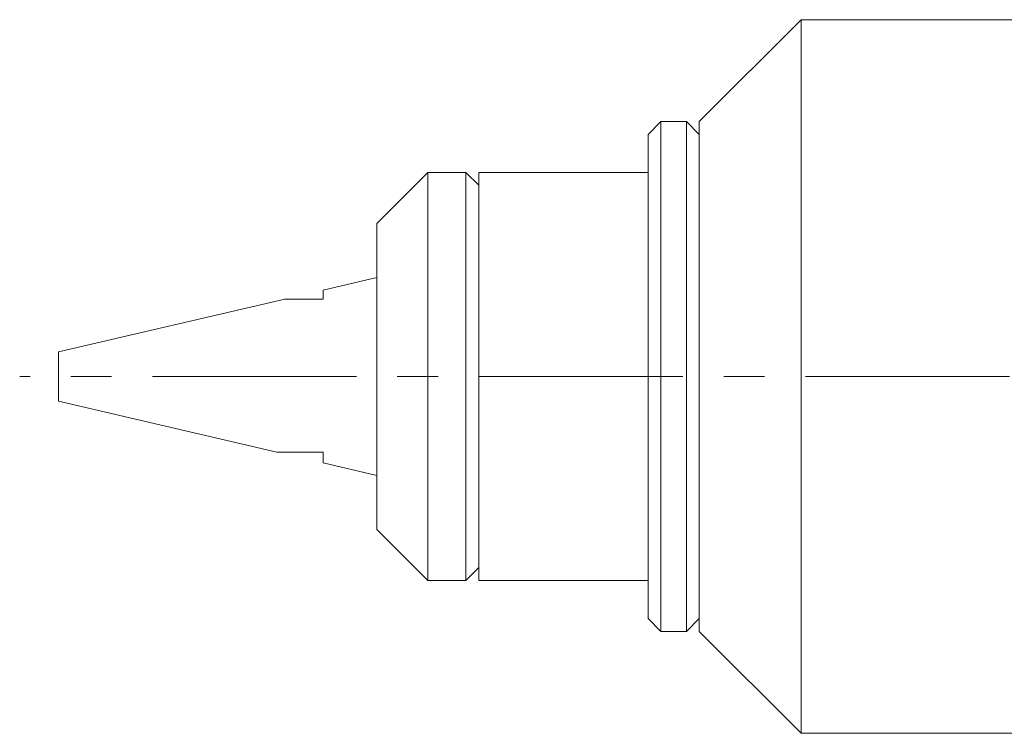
# Model space of a CAD drawing. Header units: inches. Extents: x 1.1 to 19.5, y 1.4 to 16.5.
# Tile 2 of 26: x 4.7 to 7.1, y 8.3 to 10.1. Entities that reach past the tile are written whole.
import ezdxf

# ---------------------------------------------------------------- set-up
doc = ezdxf.new("R2010")
doc.units = ezdxf.units.IN
doc.header["$MEASUREMENT"] = 0
doc.linetypes.add('CENTERX2', pattern=[0.8, 0.5, -0.1, 0.1, -0.1])
doc.layers.add('SLD-0', color=7, linetype='Continuous')

msp = doc.modelspace()

# ---------------------------------------------------------------- linework, layer by layer
at = {"color": 7, "linetype": 'Continuous', "lineweight": 15}
for p, q in [((6.607, 10.0907), (6.357, 9.8407)), ((8.607, 10.0907), (6.607, 10.0907)), ((6.607, 8.597), (6.607, 10.0907)), ((6.2633, 9.8407), (6.232, 9.8095)), ((6.3258, 9.8407), (6.2633, 9.8407)), ((6.2633, 9.8407), (6.2633, 8.5907)), ((6.357, 9.8095), (6.3258, 9.8407)), ((6.3258, 9.8407), (6.3258, 8.5907)), ((6.357, 8.7738), (6.357, 9.8407)), ((6.232, 9.8095), (6.232, 8.622)), ((5.692, 9.7157), (5.567, 9.5907)), ((5.7858, 9.7157), (5.692, 9.7157)), ((5.692, 8.7157), (5.692, 9.7157)), ((5.817, 9.6845), (5.7858, 9.7157)), ((5.7858, 9.2157), (5.7858, 9.7157)), ((6.232, 9.7157), (5.817, 9.7157)), ((5.817, 8.7157), (5.817, 9.7157)), ((5.567, 8.8407), (5.567, 9.5907)), ((5.567, 9.4582), (5.436, 9.4276)), ((5.436, 9.4276), (5.436, 9.4054)), ((5.3416, 9.4055), (4.787, 9.276)), ((4.787, 9.276), (4.787, 9.1554)), ((5.7858, 8.7157), (5.7858, 9.2157)), ((4.787, 9.1554), (5.3221, 9.0304)), ((5.436, 9.0304), (5.436, 9.0038)), ((5.436, 9.0038), (5.567, 8.9732)), ((5.567, 8.8407), (5.692, 8.7157)), ((6.357, 8.5907), (6.357, 8.7738)), ((5.7858, 8.7157), (5.817, 8.747)), ((5.692, 8.7157), (5.7858, 8.7157)), ((5.817, 8.7157), (6.232, 8.7157)), ((6.232, 8.622), (6.2633, 8.5907)), ((6.3258, 8.5907), (6.357, 8.622)), ((6.2633, 8.5907), (6.3258, 8.5907)), ((6.357, 8.5907), (6.607, 8.3407)), ((6.607, 8.3407), (6.607, 8.597)), ((6.607, 8.3407), (7.3226, 8.3407))]:
    msp.add_line(p, q, dxfattribs=at)
for points, knots in [([(5.436, 9.4054), (5.4341, 9.4054), (5.4282, 9.4054), (5.4205, 9.4054), (5.4132, 9.4054), (5.4074, 9.4054), (5.4019, 9.4054), (5.3945, 9.4054), (5.3858, 9.4054), (5.3765, 9.4054), (5.3677, 9.4054), (5.3597, 9.4054), (5.3518, 9.4054), (5.3451, 9.4054), (5.3411, 9.4054), (5.3415, 9.4054), (5.3416, 9.4054)], [0, 0, 0, 0, 0.047473, 0.142452, 0.189962, 0.22962, 0.289124, 0.328787, 0.418549, 0.518747, 0.579095, 0.670859, 0.759602, 0.84974, 0.959221, 1, 1, 1, 1]), ([(5.3221, 9.0304), (5.3221, 9.0304), (5.322, 9.0304), (5.323, 9.0304), (5.3272, 9.0304), (5.3349, 9.0304), (5.3419, 9.0304), (5.3485, 9.0304), (5.3544, 9.0304), (5.3637, 9.0304), (5.3747, 9.0304), (5.3853, 9.0304), (5.3942, 9.0304), (5.4009, 9.0304), (5.408, 9.0304), (5.417, 9.0304), (5.4265, 9.0304), (5.4337, 9.0304), (5.436, 9.0304)], [0, 0, 0, 0, 0.00235, 0.054247, 0.146435, 0.229179, 0.3135, 0.34336, 0.403106, 0.462839, 0.564444, 0.656838, 0.697884, 0.759632, 0.800885, 0.850644, 0.950202, 1, 1, 1, 1])]:
    msp.add_open_spline(points, degree=3, knots=knots, dxfattribs=at)
at = {"layer": 'SLD-0', "color": 7, "linetype": 'CENTERX2', "lineweight": 0}
msp.add_line((9.5175, 9.2157), (4.6922, 9.2157), dxfattribs=at)

doc.saveas('drawing.dxf')
